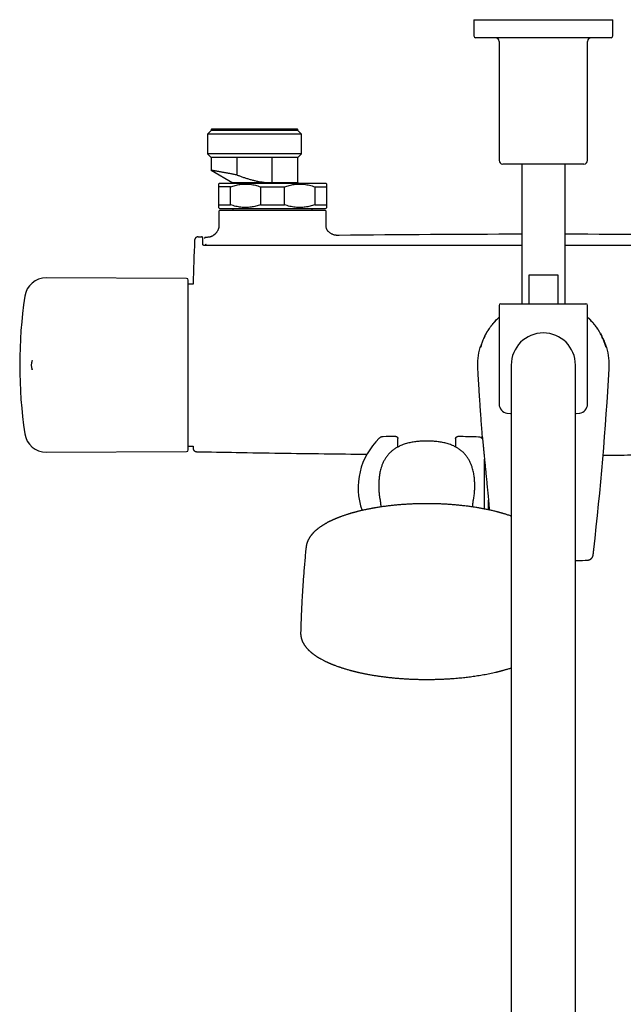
# Model space of a CAD drawing. Header units: millimetres. Extents: x 8 to 1577, y 12 to 2536.
# Tile 4 of 18: x 657 to 824, y 1037 to 1310. Entities that reach past the tile are written whole.
import ezdxf

# ---------------------------------------------------------------- set-up
doc = ezdxf.new("R2010")
doc.units = ezdxf.units.MM

msp = doc.modelspace()

# ---------------------------------------------------------------- linework, layer by layer
at = {"color": 7, "linetype": 'Continuous', "lineweight": 30}
for p, q in [((782.85, 1309.85), (782.85, 1305.35)), ((782.85, 1309.85), (802.1, 1309.85)), ((802.1, 1309.85), (821.35, 1309.85)), ((821.35, 1305.35), (821.35, 1309.85)), ((820.85, 1304.85), (783.35, 1304.85)), ((789.85, 1303.85), (789.85, 1270.85)), ((814.35, 1270.85), (814.35, 1303.85)), ((710.1, 1279.15), (709.1, 1278.15)), ((709.1, 1278.15), (709.1, 1272.65)), ((735.1, 1278.15), (709.1, 1278.15)), ((710.3, 1279.65), (710.1, 1279.45)), ((710.1, 1279.45), (710.1, 1279.15)), ((734.1, 1279.45), (710.1, 1279.45)), ((734.1, 1279.15), (710.1, 1279.15)), ((710.3, 1279.65), (733.9, 1279.65)), ((734.1, 1279.45), (733.9, 1279.65)), ((734.1, 1279.15), (734.1, 1279.45)), ((735.1, 1278.15), (734.1, 1279.15)), ((735.1, 1272.65), (735.1, 1278.15)), ((709.1, 1272.65), (710.1, 1271.65)), ((735.1, 1272.65), (709.1, 1272.65)), ((710.1, 1271.65), (710.1, 1268.11)), ((717.3, 1271.65), (710.1, 1271.65)), ((726.89, 1271.65), (717.3, 1271.65)), ((717.3, 1266.8), (717.3, 1271.65)), ((734.1, 1271.65), (726.89, 1271.65)), ((726.89, 1271.65), (726.89, 1264.65)), ((734.1, 1271.65), (735.1, 1272.65)), ((734.1, 1264.65), (734.1, 1271.65)), ((802.1, 1269.85), (790.85, 1269.85)), ((796.1, 1269.85), (796.1, 1231.15)), ((813.35, 1269.85), (802.1, 1269.85)), ((808.1, 1231.15), (808.1, 1269.85)), ((710.1, 1268.11), (716.1, 1264.65)), ((712.35, 1264.55), (712.1, 1264.3)), ((715.44, 1263.55), (712.1, 1263.55)), ((712.1, 1263.55), (712.1, 1258.55)), ((712.35, 1264.55), (741.85, 1264.55)), ((715.44, 1258.55), (715.44, 1263.55)), ((716.1, 1264.65), (716.1, 1264.55)), ((726.9, 1264.65), (716.1, 1264.65)), ((723.76, 1263.55), (730.44, 1263.55)), ((723.76, 1263.55), (723.76, 1258.55)), ((726.9, 1264.65), (726.89, 1264.65)), ((734.1, 1264.65), (726.9, 1264.65)), ((727.32, 1264.55), (726.9, 1264.65)), ((730.44, 1258.55), (730.44, 1263.55)), ((734.27, 1264.55), (734.1, 1264.65)), ((738.76, 1263.55), (742.1, 1263.55)), ((738.76, 1263.55), (738.76, 1258.55)), ((742.1, 1264.3), (741.85, 1264.55)), ((742.1, 1258.55), (742.1, 1263.55)), ((712.1, 1258.55), (715.44, 1258.55)), ((723.76, 1258.55), (730.44, 1258.55)), ((738.76, 1258.55), (742.1, 1258.55)), ((712.1, 1257.8), (712.35, 1257.55)), ((712.21, 1256.75), (712.21, 1253.15)), ((712.35, 1257.55), (741.85, 1257.55)), ((741.7, 1256.95), (712.41, 1256.95)), ((716.1, 1257.55), (716.1, 1256.95)), ((738.1, 1256.95), (738.1, 1257.55)), ((741.85, 1257.55), (742.1, 1257.8)), ((741.9, 1253.15), (741.9, 1256.75)), ((712.21, 1253.15), (712.21, 1253.15)), ((741.9, 1253.15), (741.9, 1253.15)), ((706.47, 1249.68), (706.48, 1249.67)), ((707.38, 1249.69), (707.37, 1249.69)), ((707.4, 1249.69), (707.38, 1249.69)), ((707.43, 1249.68), (707.38, 1249.69)), ((745.52, 1250.07), (745.56, 1250.07)), ((705.49, 1248.72), (705.49, 1248.72)), ((708.4, 1247.24), (708.4, 1247.36)), ((708.57, 1249.52), (708.51, 1249.5)), ((708.55, 1249.51), (708.53, 1249.51)), ((708.58, 1249.52), (708.58, 1249.52)), ((798.13, 1239.15), (806.07, 1239.15)), ((798.13, 1231.15), (798.13, 1239.15)), ((806.07, 1239.15), (806.07, 1231.15)), ((703.24, 1238.15), (664.4, 1238.32)), ((703.74, 1190.65), (703.74, 1237.65)), ((705.05, 1236.59), (703.74, 1236.59)), ((789.85, 1230.65), (789.85, 1203.33)), ((790.35, 1231.15), (813.85, 1231.15)), ((796.04, 1231.15), (796.1, 1231.17)), ((796.09, 1231.15), (796.1, 1231.15)), ((808.1, 1231.17), (808.14, 1231.15)), ((808.11, 1231.15), (808.1, 1231.15)), ((814.35, 1203.33), (814.35, 1230.65)), ((784.5, 1218.98), (784.5, 1218.98)), ((819.46, 1219.28), (819.45, 1219.32)), ((819.7, 1218.98), (819.7, 1218.98)), ((660.44, 1215.41), (660.45, 1215.42)), ((783.89, 1213.13), (783.9, 1213.13)), ((793.2, 1214.15), (793.2, 1184.15)), ((811, 1184.15), (811, 1214.15)), ((761.8, 1191.44), (761.8, 1193.76)), ((777.8, 1193.74), (777.8, 1191.44)), ((664.4, 1189.98), (703.24, 1190.15)), ((703.74, 1191.71), (705.05, 1191.71)), ((705.05, 1191.71), (705.07, 1191.15)), ((785.8, 1174.26), (785.8, 1188.09)), ((793.2, 1184.15), (793.2, 894.15)), ((811, 894.15), (811, 1184.15)), ((786.77, 1178.02), (786.8, 1177.64)), ((786.8, 1177.64), (786.81, 1177.57)), ((786.81, 1177.57), (786.87, 1176.99)), ((786.87, 1176.9), (786.87, 1176.78)), ((786.87, 1174.04), (786.87, 1176.74)), ((755.47, 1174.57), (755.41, 1174.56))]:
    msp.add_line(p, q, dxfattribs=at)
at = {"color": 7, "linetype": 'Continuous', "lineweight": 30, "flags": 128}
for points in [[(706.47, 1249.68), (706.58, 1249.68), (706.69, 1249.68), (706.81, 1249.68), (706.92, 1249.68), (707.03, 1249.69), (707.15, 1249.69), (707.26, 1249.69), (707.38, 1249.69)], [(792.03, 1200.85), (793.04, 1200.73), (793.2, 1200.71)], [(811, 1200.71), (811.16, 1200.73), (812.16, 1200.85)]]:
    msp.add_lwpolyline(points, dxfattribs=at)
at = {"color": 7, "linetype": 'Continuous', "lineweight": 30}
for centre, radius, start, end in [((783.35, 1305.35), 0.5, 180, 270), ((788.85, 1303.85), 1, 0, 90), ((815.35, 1303.85), 1, 90, 180), ((820.85, 1305.35), 0.5, 270, 0), ((790.85, 1270.85), 1, 180, 270), ((813.35, 1270.85), 1, 270, 0), ((712.41, 1256.75), 0.2, 90, 180), ((741.7, 1256.75), 0.2, 0, 90), ((802.1, -3749.82), 5000.21, 90.06875, 90.64793), ((802.1, -3749.82), 5000.21, 89.35207, 89.93125), ((1504.74, 1214.15), 800, 177.52336, 178.3925), ((664.38, 1232.32), 6, 89.75, 171.5732), ((703.24, 1237.65), 0.5, 0, 89.75), ((787.04, 1214.15), 130, 171.5732, 188.4268), ((790.35, 1230.65), 0.5, 90, 180), ((813.85, 1230.65), 0.5, 0, 90), ((802.1, 1214.15), 8.9, 0, 180), ((802.1, 1214.15), 18.25, 164.6448, 183.2074), ((784.98, 1218.85), 0.5, 112.3977, 164.6113), ((819.22, 1218.85), 0.5, 15.3819, 67.7197), ((802.1, 1214.15), 18.25, 356.7926, 15.3552), ((664.24, 1214.15), 4, 161.4837, 198.5394), ((-62.85, 1262.62), 884.56, 353.53807, 356.79257), ((792.35, 1203.33), 2.5, 180, 262.7727), ((811.85, 1203.33), 2.5, 277.2273, 0), ((664.38, 1195.98), 6, 188.4268, 270.25), ((769.8, 1180.15), 19, 133.8657, 199.3625), ((769.07, 694.42), 500, 90.903, 91.3024), ((769.07, 694.42), 500, 88.2697, 88.9295), ((784.12, 1192.6), 1.6, 45.3163, 88.2697), ((703.24, 1190.65), 0.5, 270.25, 0)]:
    msp.add_arc(centre, radius, start, end, dxfattribs=at)
for points, knots in [([(717.3, 1266.8), (717.14, 1266.84), (716.82, 1266.9), (716.36, 1266.99), (715.92, 1267.07), (715.49, 1267.15), (715.06, 1267.23), (714.65, 1267.31), (714.25, 1267.38), (713.86, 1267.45), (713.49, 1267.52), (713.14, 1267.58), (712.81, 1267.64), (712.5, 1267.7), (712.21, 1267.75), (711.92, 1267.8), (711.66, 1267.85), (711.41, 1267.89), (711.19, 1267.93), (710.99, 1267.96), (710.81, 1267.99), (710.65, 1268.02), (710.51, 1268.04), (710.39, 1268.06), (710.29, 1268.08), (710.21, 1268.1), (710.15, 1268.11), (710.11, 1268.11), (710.1, 1268.11), (710.1, 1268.11), (710.1, 1268.11)], [0, 0, 0, 0, 0.039535, 0.07618, 0.112824, 0.14973, 0.186636, 0.224375, 0.262113, 0.300142, 0.338171, 0.374158, 0.410145, 0.446389, 0.482632, 0.519689, 0.556745, 0.594085, 0.631424, 0.666867, 0.702309, 0.738001, 0.773694, 0.810178, 0.846662, 0.883421, 0.920179, 0.955287, 0.990395, 1, 1, 1, 1]), ([(717.3, 1266.8), (717.6, 1266.69), (718.18, 1266.47), (719.06, 1266.16), (719.95, 1265.87), (720.86, 1265.6), (721.76, 1265.35), (722.6, 1265.15), (723.37, 1265), (724.07, 1264.88), (724.77, 1264.79), (725.47, 1264.71), (726.18, 1264.67), (726.66, 1264.66), (726.89, 1264.65)], [0, 0, 0, 0, 0.094787, 0.189581, 0.284361, 0.379654, 0.474962, 0.570241, 0.641513, 0.712799, 0.784065, 0.856037, 0.928031, 1, 1, 1, 1]), ([(712.1, 1264.3), (712.1, 1264.3), (712.1, 1264.3), (712.1, 1264.29), (712.1, 1264.25), (712.1, 1264.19), (712.1, 1264.11), (712.1, 1264.01), (712.1, 1263.88), (712.1, 1263.73), (712.1, 1263.61), (712.1, 1263.55)], [0, 0, 0, 0, 0.029744, 0.146002, 0.262424, 0.380644, 0.499026, 0.617869, 0.736856, 0.868348, 1, 1, 1, 1]), ([(715.44, 1263.55), (715.65, 1263.62), (716.08, 1263.77), (716.73, 1263.94), (717.39, 1264.09), (718.06, 1264.2), (718.74, 1264.27), (719.43, 1264.31), (720.14, 1264.29), (720.87, 1264.24), (721.59, 1264.13), (722.32, 1263.98), (723.04, 1263.79), (723.52, 1263.63), (723.76, 1263.55)], [0, 0, 0, 0, 0.079, 0.158031, 0.23702, 0.317559, 0.398147, 0.47868, 0.564443, 0.650273, 0.736043, 0.824003, 0.912023, 1, 1, 1, 1]), ([(730.44, 1263.55), (730.65, 1263.62), (731.08, 1263.77), (731.73, 1263.94), (732.39, 1264.09), (733.06, 1264.2), (733.74, 1264.27), (734.43, 1264.31), (735.14, 1264.29), (735.87, 1264.24), (736.59, 1264.13), (737.32, 1263.98), (738.04, 1263.79), (738.52, 1263.63), (738.76, 1263.55)], [0, 0, 0, 0, 0.079, 0.158031, 0.23702, 0.317559, 0.398147, 0.47868, 0.564443, 0.650273, 0.736043, 0.824003, 0.912023, 1, 1, 1, 1]), ([(742.1, 1263.55), (742.1, 1263.61), (742.1, 1263.73), (742.1, 1263.88), (742.1, 1264), (742.1, 1264.1), (742.1, 1264.18), (742.1, 1264.25), (742.1, 1264.28), (742.1, 1264.3), (742.1, 1264.3), (742.1, 1264.3)], [0, 0, 0, 0, 0.131496, 0.263144, 0.378865, 0.494715, 0.610978, 0.728165, 0.845514, 0.963808, 1, 1, 1, 1]), ([(712.1, 1258.55), (712.1, 1258.49), (712.1, 1258.37), (712.1, 1258.22), (712.1, 1258.1), (712.1, 1258), (712.1, 1257.92), (712.1, 1257.85), (712.1, 1257.82), (712.1, 1257.8), (712.1, 1257.8), (712.1, 1257.8)], [0, 0, 0, 0, 0.131496, 0.263144, 0.378865, 0.494715, 0.610978, 0.728165, 0.845514, 0.963808, 1, 1, 1, 1]), ([(723.76, 1258.55), (723.54, 1258.48), (723.12, 1258.33), (722.47, 1258.16), (721.81, 1258.01), (721.14, 1257.9), (720.46, 1257.83), (719.76, 1257.79), (719.05, 1257.81), (718.33, 1257.86), (717.6, 1257.97), (716.88, 1258.12), (716.15, 1258.31), (715.68, 1258.47), (715.44, 1258.55)], [0, 0, 0, 0, 0.079, 0.158031, 0.23702, 0.317559, 0.398147, 0.47868, 0.564443, 0.650273, 0.736043, 0.824003, 0.912023, 1, 1, 1, 1]), ([(738.76, 1258.55), (738.54, 1258.48), (738.12, 1258.33), (737.47, 1258.16), (736.81, 1258.01), (736.14, 1257.9), (735.46, 1257.83), (734.76, 1257.79), (734.05, 1257.81), (733.33, 1257.86), (732.6, 1257.97), (731.88, 1258.12), (731.15, 1258.31), (730.68, 1258.47), (730.44, 1258.55)], [0, 0, 0, 0, 0.079, 0.158031, 0.23702, 0.317559, 0.398147, 0.47868, 0.564443, 0.650273, 0.736043, 0.824003, 0.912023, 1, 1, 1, 1]), ([(742.1, 1257.8), (742.1, 1257.8), (742.1, 1257.8), (742.1, 1257.81), (742.1, 1257.85), (742.1, 1257.91), (742.1, 1257.99), (742.1, 1258.09), (742.1, 1258.22), (742.1, 1258.37), (742.1, 1258.49), (742.1, 1258.55)], [0, 0, 0, 0, 0.029744, 0.146002, 0.262424, 0.380644, 0.499026, 0.617869, 0.736856, 0.868348, 1, 1, 1, 1]), ([(712.21, 1253.15), (712.21, 1253.04), (712.21, 1252.82), (712.2, 1252.5), (712.16, 1252.2), (712.11, 1251.92), (712.02, 1251.67), (711.91, 1251.42), (711.78, 1251.18), (711.62, 1250.96), (711.47, 1250.77), (711.32, 1250.6), (711.18, 1250.47), (711.07, 1250.37), (710.99, 1250.3), (710.9, 1250.23), (710.82, 1250.17), (710.75, 1250.11), (710.66, 1250.05), (710.56, 1249.98), (710.43, 1249.9), (710.28, 1249.82), (710.1, 1249.74), (709.9, 1249.67), (709.67, 1249.61), (709.42, 1249.56), (709.14, 1249.54), (708.86, 1249.52), (708.67, 1249.52), (708.58, 1249.52)], [0, 0, 0, 0, 0.058117, 0.112596, 0.163783, 0.212134, 0.258104, 0.302006, 0.35202, 0.398421, 0.439582, 0.477757, 0.513532, 0.53448, 0.554258, 0.572818, 0.590136, 0.606203, 0.622302, 0.643208, 0.66889, 0.698798, 0.732496, 0.769674, 0.810203, 0.854137, 0.901677, 0.953093, 1, 1, 1, 1]), ([(745.52, 1250.07), (745.44, 1250.07), (745.25, 1250.07), (744.96, 1250.07), (744.67, 1250.1), (744.38, 1250.14), (744.09, 1250.22), (743.8, 1250.32), (743.52, 1250.46), (743.24, 1250.62), (742.98, 1250.8), (742.74, 1250.99), (742.54, 1251.18), (742.39, 1251.34), (742.3, 1251.46), (742.24, 1251.54), (742.18, 1251.65), (742.11, 1251.78), (742.04, 1251.94), (741.99, 1252.12), (741.94, 1252.34), (741.91, 1252.58), (741.9, 1252.86), (741.9, 1253.05), (741.9, 1253.15)], [0, 0, 0, 0, 0.057348, 0.118522, 0.17644, 0.232129, 0.286678, 0.341255, 0.397786, 0.455788, 0.51316, 0.568096, 0.619066, 0.665069, 0.681981, 0.699132, 0.720922, 0.747455, 0.778385, 0.813559, 0.853055, 0.897123, 0.946051, 1, 1, 1, 1]), ([(706.47, 1249.68), (706.42, 1249.67), (706.33, 1249.67), (706.21, 1249.64), (706.1, 1249.6), (705.99, 1249.55), (705.9, 1249.49), (705.82, 1249.42), (705.75, 1249.36), (705.69, 1249.29), (705.64, 1249.21), (705.59, 1249.13), (705.55, 1249.04), (705.52, 1248.95), (705.5, 1248.84), (705.49, 1248.76), (705.49, 1248.72)], [0, 0, 0, 0, 0.0912353, 0.177102, 0.2560296, 0.3267885, 0.4069304, 0.4715253, 0.5334109, 0.5951048, 0.6563436, 0.7194575, 0.7768343, 0.8434588, 0.9183009, 1, 1, 1, 1]), ([(707.8, 1247.53), (707.8, 1247.63), (707.79, 1247.85), (707.79, 1248.13), (707.78, 1248.38), (707.78, 1248.6), (707.77, 1248.79), (707.77, 1248.95), (707.77, 1249.09), (707.76, 1249.21), (707.76, 1249.31), (707.75, 1249.38), (707.75, 1249.43), (707.74, 1249.46), (707.74, 1249.48), (707.73, 1249.49), (707.72, 1249.5), (707.72, 1249.51), (707.71, 1249.52), (707.7, 1249.54), (707.67, 1249.57), (707.65, 1249.59), (707.63, 1249.61), (707.62, 1249.61), (707.61, 1249.62), (707.61, 1249.62), (707.6, 1249.63), (707.6, 1249.63), (707.59, 1249.63), (707.59, 1249.64), (707.58, 1249.64), (707.57, 1249.65), (707.56, 1249.65), (707.55, 1249.66), (707.54, 1249.66), (707.52, 1249.67), (707.51, 1249.67), (707.49, 1249.68), (707.48, 1249.68), (707.46, 1249.69), (707.45, 1249.69), (707.44, 1249.69), (707.44, 1249.69)], [0, 0, 0, 0, 0.034342, 0.06752, 0.099526, 0.130347, 0.159971, 0.188391, 0.215598, 0.245801, 0.274348, 0.301242, 0.326487, 0.350109, 0.372113, 0.394819, 0.41545, 0.433987, 0.450423, 0.464773, 0.477101, 0.531824, 0.543392, 0.554946, 0.566487, 0.578014, 0.589655, 0.603248, 0.618402, 0.635827, 0.655522, 0.677489, 0.701726, 0.729914, 0.760657, 0.793955, 0.829808, 0.868217, 0.909181, 0.950145, 0.993381, 1, 1, 1, 1]), ([(708.3, 1247.24), (708.26, 1247.24), (708.2, 1247.24), (708.11, 1247.26), (708.04, 1247.28), (707.98, 1247.31), (707.93, 1247.34), (707.89, 1247.36), (707.87, 1247.38), (707.85, 1247.4), (707.84, 1247.41), (707.83, 1247.43), (707.81, 1247.46), (707.8, 1247.49), (707.8, 1247.51), (707.8, 1247.53)], [0, 0, 0, 0, 0.1182626, 0.2228572, 0.3149408, 0.3951524, 0.4843528, 0.5540548, 0.6048819, 0.6373354, 0.6688206, 0.7207119, 0.7928386, 0.8854576, 1, 1, 1, 1]), ([(708.51, 1249.51), (708.51, 1249.51), (708.5, 1249.51), (708.49, 1249.51), (708.48, 1249.51), (708.47, 1249.5), (708.47, 1249.5), (708.46, 1249.5), (708.44, 1249.5), (708.43, 1249.49), (708.42, 1249.49), (708.41, 1249.49), (708.4, 1249.48), (708.39, 1249.48), (708.38, 1249.47), (708.37, 1249.47), (708.35, 1249.46), (708.34, 1249.45), (708.32, 1249.44), (708.31, 1249.42), (708.29, 1249.41), (708.27, 1249.39), (708.26, 1249.37), (708.24, 1249.35), (708.23, 1249.33), (708.22, 1249.3), (708.21, 1249.28), (708.21, 1249.25), (708.2, 1249.22), (708.2, 1249.19), (708.2, 1249.18)], [0, 0, 0, 0, 0.074297, 0.145269, 0.212917, 0.277243, 0.338248, 0.395932, 0.44728, 0.495678, 0.541125, 0.583622, 0.623169, 0.661889, 0.697291, 0.729389, 0.758578, 0.785047, 0.808802, 0.825543, 0.840606, 0.854019, 0.865797, 0.876311, 0.888173, 0.906011, 0.92699, 0.951153, 0.978404, 1, 1, 1, 1]), ([(796.1, 1247.27), (792.52, 1247.27), (783.24, 1247.27), (768.27, 1247.27), (753.1, 1247.27), (739.88, 1247.26), (729.05, 1247.26), (721.7, 1247.25), (717.85, 1247.25), (717.06, 1247.25), (716.46, 1247.25), (716.04, 1247.25), (715.79, 1247.25), (715.55, 1247.25), (715.32, 1247.25), (715.08, 1247.25), (714.82, 1247.25), (714.52, 1247.25), (714.16, 1247.25), (713.74, 1247.25), (713.28, 1247.25), (712.78, 1247.24), (712.23, 1247.24), (711.66, 1247.24), (711.05, 1247.24), (710.42, 1247.24), (709.74, 1247.24), (709.03, 1247.24), (708.55, 1247.24), (708.3, 1247.24)], [0, 0, 0, 0, 0.122242, 0.316991, 0.51174, 0.640274, 0.768808, 0.881917, 0.891207, 0.900306, 0.908997, 0.911832, 0.91462, 0.917362, 0.920058, 0.922713, 0.925592, 0.928834, 0.933075, 0.93781, 0.94304, 0.948764, 0.954982, 0.961695, 0.968477, 0.975698, 0.983359, 0.99146, 1, 1, 1, 1]), ([(708.7, 1247.51), (708.67, 1247.51), (708.63, 1247.51), (708.56, 1247.5), (708.51, 1247.48), (708.46, 1247.45), (708.41, 1247.41), (708.4, 1247.37), (708.4, 1247.36)], [0, 0, 0, 0, 0.151159, 0.291722, 0.424898, 0.550419, 0.780646, 1, 1, 1, 1]), ([(708.55, 1247.24), (708.53, 1247.25), (708.5, 1247.26), (708.45, 1247.28), (708.41, 1247.31), (708.4, 1247.34), (708.4, 1247.36)], [0, 0, 0, 0, 0.164334, 0.413576, 0.691242, 1, 1, 1, 1]), ([(708.7, 1247.24), (708.7, 1247.25), (708.7, 1247.26), (708.7, 1247.29), (708.7, 1247.33), (708.7, 1247.37), (708.7, 1247.41), (708.7, 1247.45), (708.7, 1247.49), (708.7, 1247.51), (708.7, 1247.51)], [0, 0, 0, 0, 0.051637, 0.187117, 0.322598, 0.458078, 0.593559, 0.729039, 0.86452, 1, 1, 1, 1]), ([(895.9, 1247.24), (895.67, 1247.24), (895.23, 1247.24), (894.59, 1247.24), (893.98, 1247.24), (893.41, 1247.24), (892.89, 1247.24), (892.4, 1247.24), (891.96, 1247.24), (891.55, 1247.24), (891.18, 1247.24), (890.85, 1247.24), (890.53, 1247.24), (890.23, 1247.25), (889.93, 1247.25), (889.63, 1247.25), (889.32, 1247.25), (888.68, 1247.25), (887.7, 1247.25), (886.38, 1247.25), (883.14, 1247.25), (876.13, 1247.26), (865.79, 1247.26), (854.06, 1247.26), (842.06, 1247.27), (829.34, 1247.27), (817.78, 1247.27), (810.7, 1247.27), (808.1, 1247.27)], [0, 0, 0, 0, 0.007787, 0.015131, 0.022032, 0.02849, 0.034505, 0.039982, 0.045031, 0.049652, 0.053847, 0.057686, 0.061142, 0.064564, 0.068009, 0.071478, 0.074969, 0.078483, 0.093372, 0.10842, 0.123468, 0.204085, 0.348042, 0.476576, 0.60511, 0.758127, 0.911144, 1, 1, 1, 1]), ([(785.22, 1220.65), (785.28, 1220.8), (785.4, 1221.1), (785.65, 1221.68), (785.99, 1222.39), (786.44, 1223.2), (786.91, 1223.96), (787.38, 1224.66), (787.88, 1225.31), (788.39, 1225.92), (788.88, 1226.47), (789.36, 1226.96), (789.67, 1227.26), (789.84, 1227.41), (789.85, 1227.42)], [0, 0, 0, 0, 0.058667, 0.117334, 0.231492, 0.34565, 0.45097, 0.556289, 0.652673, 0.749057, 0.842387, 0.918611, 0.994857, 1, 1, 1, 1]), ([(785.47, 1221.14), (785.57, 1221.37), (785.77, 1221.83), (786.11, 1222.5), (786.47, 1223.16), (786.86, 1223.81), (787.28, 1224.45), (787.73, 1225.07), (788.21, 1225.67), (788.69, 1226.22), (789.16, 1226.72), (789.53, 1227.09), (789.77, 1227.31), (789.85, 1227.38)], [0, 0, 0, 0, 0.097522, 0.195546, 0.29357, 0.392543, 0.491517, 0.591456, 0.691394, 0.791859, 0.874911, 0.95799, 1, 1, 1, 1]), ([(814.35, 1227.42), (814.47, 1227.31), (814.78, 1227.03), (815.26, 1226.54), (815.78, 1225.96), (816.28, 1225.36), (816.75, 1224.75), (817.19, 1224.11), (817.6, 1223.46), (817.99, 1222.78), (818.35, 1222.09), (818.69, 1221.38), (818.88, 1220.89), (818.98, 1220.65)], [0, 0, 0, 0, 0.056796, 0.151656, 0.247044, 0.339754, 0.432951, 0.526148, 0.620262, 0.714377, 0.809417, 0.904458, 1, 1, 1, 1]), ([(818.73, 1221.14), (818.63, 1221.37), (818.43, 1221.83), (818.09, 1222.5), (817.73, 1223.16), (817.34, 1223.81), (816.91, 1224.45), (816.46, 1225.07), (815.98, 1225.67), (815.51, 1226.22), (815.04, 1226.72), (814.66, 1227.09), (814.43, 1227.31), (814.35, 1227.38)], [0, 0, 0, 0, 0.097522, 0.195546, 0.29357, 0.392543, 0.491517, 0.591456, 0.691394, 0.791859, 0.874911, 0.95799, 1, 1, 1, 1]), ([(785.22, 1220.65), (785.19, 1220.57), (785.13, 1220.41), (785.04, 1220.18), (784.96, 1219.96), (784.89, 1219.76), (784.83, 1219.57), (784.78, 1219.42), (784.76, 1219.35), (784.75, 1219.32)], [0, 0, 0, 0, 0.151039, 0.302504, 0.453491, 0.60361, 0.754221, 0.904277, 1, 1, 1, 1]), ([(784.85, 1219.49), (784.86, 1219.52), (784.89, 1219.6), (784.94, 1219.76), (785.01, 1219.94), (785.08, 1220.15), (785.16, 1220.37), (785.25, 1220.61), (785.36, 1220.86), (785.43, 1221.05), (785.47, 1221.14)], [0, 0, 0, 0, 0.077994, 0.199167, 0.320008, 0.446754, 0.573869, 0.700654, 0.85032, 1, 1, 1, 1]), ([(819.35, 1219.48), (819.33, 1219.52), (819.31, 1219.6), (819.25, 1219.76), (819.19, 1219.94), (819.12, 1220.15), (819.04, 1220.37), (818.94, 1220.61), (818.84, 1220.86), (818.77, 1221.05), (818.73, 1221.14)], [0, 0, 0, 0, 0.079223, 0.200235, 0.320915, 0.447491, 0.574437, 0.701054, 0.85052, 1, 1, 1, 1]), ([(818.98, 1220.65), (819.01, 1220.57), (819.07, 1220.41), (819.16, 1220.18), (819.24, 1219.96), (819.31, 1219.76), (819.37, 1219.57), (819.42, 1219.42), (819.44, 1219.34), (819.45, 1219.31)], [0, 0, 0, 0, 0.1505923, 0.3016102, 0.4521499, 0.6018258, 0.7519911, 0.9016038, 1, 1, 1, 1]), ([(784.86, 1219.49), (784.85, 1219.48), (784.84, 1219.43), (784.81, 1219.36), (784.79, 1219.28), (784.76, 1219.21), (784.75, 1219.16), (784.73, 1219.12), (784.72, 1219.09), (784.71, 1219.07), (784.71, 1219.06), (784.71, 1219.06), (784.71, 1219.06)], [0, 0, 0, 0, 0.0586, 0.192816, 0.326117, 0.457603, 0.586138, 0.697436, 0.796292, 0.891955, 0.972527, 1, 1, 1, 1]), ([(784.75, 1219.33), (784.75, 1219.31), (784.74, 1219.3), (784.74, 1219.28), (784.73, 1219.28)], [0, 0, 0, 0, 0.666015, 1, 1, 1, 1]), ([(819.49, 1219.06), (819.49, 1219.06), (819.49, 1219.06), (819.48, 1219.07), (819.48, 1219.09), (819.47, 1219.11), (819.45, 1219.16), (819.44, 1219.21), (819.42, 1219.27), (819.39, 1219.35), (819.37, 1219.42), (819.35, 1219.47), (819.34, 1219.49)], [0, 0, 0, 0, 0.036664, 0.111428, 0.201559, 0.302725, 0.412244, 0.530953, 0.65591, 0.785137, 0.917198, 1, 1, 1, 1]), ([(660.45, 1212.86), (660.45, 1212.86), (660.45, 1212.87), (660.45, 1212.88), (660.45, 1212.88)], [0, 0, 0, 0, 0.653719, 1, 1, 1, 1]), ([(783.88, 1213.13), (783.91, 1212.6), (783.97, 1211.46), (784.07, 1209.7), (784.19, 1207.89), (784.3, 1206.13), (784.41, 1204.41), (784.52, 1202.76), (784.63, 1201.15), (784.74, 1199.59), (784.85, 1198.07), (784.96, 1196.58), (785.07, 1195.15), (785.14, 1194.23), (785.17, 1193.79)], [0, 0, 0, 0, 0.081732, 0.177758, 0.271452, 0.362814, 0.451844, 0.537015, 0.619937, 0.700611, 0.779036, 0.856743, 0.93211, 1, 1, 1, 1]), ([(769.8, 1193.08), (769.38, 1193.08), (768.55, 1193.07), (767.3, 1192.98), (766.04, 1192.82), (764.79, 1192.57), (763.54, 1192.22), (762.46, 1191.79), (761.54, 1191.32), (760.78, 1190.84), (760.06, 1190.28), (759.39, 1189.65), (758.8, 1188.95), (758.28, 1188.19), (757.84, 1187.4), (757.47, 1186.58), (757.12, 1185.59), (756.83, 1184.46), (756.62, 1183.18), (756.52, 1181.91), (756.49, 1180.64), (756.52, 1179.37), (756.64, 1178.1), (756.76, 1177.2), (756.89, 1176.74), (756.9, 1176.69)], [0, 0, 0, 0, 0.049694, 0.0995781, 0.1499806, 0.2013126, 0.2537584, 0.3070279, 0.3430064, 0.3794506, 0.4165404, 0.4539078, 0.4909346, 0.5277101, 0.5642563, 0.6005354, 0.6364633, 0.6891917, 0.7405992, 0.7912597, 0.8415608, 0.8919253, 0.9427584, 0.9942867, 1, 1, 1, 1]), ([(757.71, 1194.3), (757.66, 1194.29), (757.56, 1194.29), (757.43, 1194.27), (757.33, 1194.24), (757.25, 1194.22), (757.17, 1194.19), (757.07, 1194.15), (756.94, 1194.08), (756.79, 1193.99), (756.69, 1193.9), (756.63, 1193.85)], [0, 0, 0, 0, 0.127121, 0.236127, 0.326094, 0.396486, 0.452037, 0.543474, 0.666056, 0.81889, 1, 1, 1, 1]), ([(761.19, 1194.36), (761.2, 1194.36), (761.25, 1194.36), (761.33, 1194.35), (761.43, 1194.32), (761.52, 1194.27), (761.6, 1194.21), (761.67, 1194.14), (761.73, 1194.06), (761.77, 1193.96), (761.79, 1193.86), (761.8, 1193.8), (761.8, 1193.76)], [0, 0, 0, 0, 0.028109, 0.14952, 0.254326, 0.36217, 0.466961, 0.57479, 0.679573, 0.787394, 0.892178, 1, 1, 1, 1]), ([(782.7, 1176.69), (782.71, 1176.74), (782.83, 1177.2), (782.96, 1178.1), (783.08, 1179.37), (783.11, 1180.64), (783.08, 1181.9), (782.97, 1183.18), (782.77, 1184.46), (782.48, 1185.59), (782.13, 1186.57), (781.76, 1187.4), (781.32, 1188.19), (780.8, 1188.94), (780.21, 1189.65), (779.55, 1190.28), (778.82, 1190.84), (778.06, 1191.32), (777.14, 1191.79), (776.06, 1192.22), (774.81, 1192.57), (773.56, 1192.82), (772.3, 1192.98), (771.05, 1193.07), (770.22, 1193.08), (769.8, 1193.08)], [0, 0, 0, 0, 0.005717, 0.057244, 0.108006, 0.158291, 0.208558, 0.259271, 0.310717, 0.36338, 0.399277, 0.435559, 0.472124, 0.508914, 0.545929, 0.583236, 0.620336, 0.656799, 0.6928, 0.746103, 0.798573, 0.849929, 0.900358, 0.950272, 1, 1, 1, 1]), ([(777.8, 1193.74), (777.8, 1193.77), (777.8, 1193.84), (777.83, 1193.94), (777.87, 1194.03), (777.93, 1194.11), (778, 1194.19), (778.08, 1194.25), (778.17, 1194.29), (778.27, 1194.33), (778.35, 1194.34), (778.4, 1194.34), (778.41, 1194.34)], [0, 0, 0, 0, 0.104591, 0.212216, 0.316807, 0.424431, 0.52903, 0.636661, 0.741274, 0.84892, 0.971943, 1, 1, 1, 1]), ([(785.18, 1193.79), (785.17, 1193.83), (785.16, 1193.95), (785.15, 1194.12), (785.14, 1194.31), (785.13, 1194.4), (785.13, 1194.45)], [0, 0, 0, 0, 0.105583, 0.403152, 0.701019, 1, 1, 1, 1]), ([(785.14, 1194.53), (785.14, 1194.53), (785.14, 1194.53), (785.15, 1194.52), (785.15, 1194.5), (785.15, 1194.47), (785.16, 1194.43), (785.17, 1194.37), (785.17, 1194.31), (785.18, 1194.23), (785.19, 1194.13), (785.21, 1194.03), (785.21, 1193.95), (785.22, 1193.91), (785.22, 1193.91)], [0, 0, 0, 0, 0.029259, 0.091867, 0.166916, 0.254359, 0.350854, 0.453341, 0.559485, 0.667787, 0.777322, 0.8875, 0.997921, 1, 1, 1, 1]), ([(785.22, 1193.92), (785.23, 1193.86), (785.24, 1193.71), (785.27, 1193.44), (785.31, 1193.1), (785.34, 1192.72), (785.39, 1192.3), (785.43, 1191.84), (785.48, 1191.34), (785.53, 1190.81), (785.59, 1190.24), (785.65, 1189.65), (785.71, 1189.02), (785.77, 1188.36), (785.84, 1187.67), (785.91, 1186.96), (785.98, 1186.22), (786.05, 1185.47), (786.13, 1184.69), (786.2, 1183.9), (786.28, 1183.08), (786.36, 1182.26), (786.44, 1181.42), (786.52, 1180.58), (786.6, 1179.73), (786.68, 1178.88), (786.74, 1178.31), (786.77, 1178.02)], [0, 0, 0, 0, 0.0307838, 0.0710496, 0.1112584, 0.151519, 0.1919413, 0.2326167, 0.2731636, 0.3134932, 0.3537168, 0.3939429, 0.4342796, 0.4748379, 0.5155087, 0.5559264, 0.5961871, 0.6363995, 0.6766706, 0.7171089, 0.7577936, 0.7983285, 0.8386522, 0.878874, 0.9191009, 0.9594397, 1, 1, 1, 1]), ([(705.07, 1191.1), (705.07, 1191.07), (705.08, 1190.99), (705.1, 1190.88), (705.13, 1190.79), (705.17, 1190.69), (705.22, 1190.61), (705.27, 1190.54), (705.32, 1190.47), (705.38, 1190.41), (705.47, 1190.33), (705.57, 1190.27), (705.68, 1190.21), (705.79, 1190.17), (705.92, 1190.14), (706.01, 1190.14), (706.05, 1190.13)], [0, 0, 0, 0, 0.076828, 0.149223, 0.216126, 0.276676, 0.346412, 0.402685, 0.450114, 0.509837, 0.58394, 0.671747, 0.745847, 0.826053, 0.911229, 1, 1, 1, 1]), ([(706.05, 1190.13), (709.72, 1190.07), (717.43, 1189.93), (729.2, 1189.74), (741.26, 1189.57), (749.26, 1189.48), (753.22, 1189.43)], [0, 0, 0, 0, 0.2331056, 0.4906727, 0.7482381, 1, 1, 1, 1]), ([(818.65, 1189.19), (821.23, 1189.2), (827.87, 1189.23), (838.55, 1189.31), (850.7, 1189.43), (862.85, 1189.57), (875, 1189.74), (886.77, 1189.93), (894.48, 1190.07), (898.15, 1190.13)], [0, 0, 0, 0, 0.09752, 0.250353, 0.403187, 0.556023, 0.70886, 0.861698, 1, 1, 1, 1]), ([(756.83, 1177), (756.83, 1177), (756.83, 1177), (756.83, 1177), (756.83, 1177), (756.83, 1176.99), (756.84, 1176.99), (756.84, 1176.99), (756.84, 1176.98), (756.84, 1176.98), (756.84, 1176.97), (756.84, 1176.97), (756.84, 1176.96), (756.84, 1176.96), (756.84, 1176.95), (756.84, 1176.94), (756.84, 1176.93), (756.85, 1176.92), (756.85, 1176.91), (756.85, 1176.9), (756.85, 1176.88), (756.85, 1176.87), (756.86, 1176.85), (756.86, 1176.83), (756.86, 1176.81), (756.87, 1176.79), (756.87, 1176.77), (756.87, 1176.76), (756.87, 1176.74), (756.87, 1176.73), (756.88, 1176.71), (756.88, 1176.7), (756.88, 1176.67), (756.89, 1176.65), (756.89, 1176.62), (756.89, 1176.59), (756.9, 1176.56), (756.9, 1176.53), (756.91, 1176.5), (756.91, 1176.48), (756.91, 1176.45), (756.92, 1176.43), (756.92, 1176.4), (756.92, 1176.38), (756.92, 1176.36), (756.93, 1176.34), (756.93, 1176.31), (756.93, 1176.28), (756.94, 1176.23), (756.95, 1176.17), (756.95, 1176.13), (756.96, 1176.09), (756.96, 1176.07), (756.96, 1176.05), (756.97, 1176.03), (756.97, 1176), (756.97, 1175.98), (756.97, 1175.95), (756.98, 1175.93), (756.98, 1175.9), (756.98, 1175.87), (756.99, 1175.83), (756.99, 1175.8), (756.99, 1175.77), (757, 1175.74), (757, 1175.71), (757, 1175.69), (757.01, 1175.66), (757.01, 1175.64), (757.01, 1175.62), (757.01, 1175.59), (757.02, 1175.57), (757.02, 1175.54), (757.02, 1175.51), (757.03, 1175.48), (757.03, 1175.44), (757.03, 1175.4), (757.04, 1175.36), (757.04, 1175.32), (757.05, 1175.29), (757.05, 1175.25), (757.05, 1175.21), (757.06, 1175.18), (757.06, 1175.15), (757.06, 1175.12), (757.07, 1175.1), (757.07, 1175.07), (757.07, 1175.05), (757.07, 1175.03), (757.07, 1175.01), (757.08, 1174.98), (757.08, 1174.95), (757.08, 1174.92), (757.09, 1174.89), (757.09, 1174.86), (757.09, 1174.83), (757.09, 1174.82)], [0, 0, 0, 0, 0.002687, 0.020058, 0.036521, 0.050454, 0.063688, 0.076819, 0.090088, 0.103495, 0.116777, 0.127542, 0.137738, 0.147365, 0.156423, 0.165146, 0.182778, 0.201117, 0.214704, 0.228859, 0.243589, 0.258512, 0.272879, 0.290032, 0.306573, 0.322686, 0.338425, 0.347116, 0.356409, 0.366305, 0.376804, 0.387906, 0.399516, 0.415856, 0.432813, 0.450319, 0.467514, 0.480626, 0.493386, 0.505743, 0.517434, 0.52864, 0.539114, 0.548856, 0.557937, 0.566996, 0.576185, 0.585505, 0.607729, 0.630141, 0.652513, 0.659994, 0.667443, 0.674861, 0.682247, 0.689601, 0.697228, 0.705378, 0.714032, 0.723206, 0.732901, 0.743116, 0.753649, 0.763284, 0.772073, 0.780014, 0.787109, 0.792741, 0.798446, 0.804654, 0.811365, 0.818579, 0.826297, 0.834518, 0.843242, 0.852469, 0.8622, 0.872434, 0.88288, 0.892816, 0.902208, 0.911055, 0.919358, 0.92635, 0.932903, 0.939017, 0.944692, 0.949928, 0.954725, 0.959318, 0.964918, 0.971156, 0.978031, 0.985544, 0.993695, 1, 1, 1, 1]), ([(782.51, 1174.83), (782.51, 1174.84), (782.51, 1174.86), (782.51, 1174.89), (782.52, 1174.93), (782.52, 1174.97), (782.52, 1175.01), (782.53, 1175.05), (782.53, 1175.08), (782.53, 1175.11), (782.54, 1175.14), (782.54, 1175.17), (782.54, 1175.19), (782.54, 1175.22), (782.55, 1175.25), (782.55, 1175.29), (782.56, 1175.35), (782.56, 1175.4), (782.57, 1175.44), (782.57, 1175.48), (782.58, 1175.52), (782.58, 1175.56), (782.58, 1175.6), (782.59, 1175.63), (782.59, 1175.66), (782.6, 1175.69), (782.6, 1175.72), (782.6, 1175.76), (782.61, 1175.79), (782.61, 1175.83), (782.61, 1175.86), (782.62, 1175.89), (782.62, 1175.94), (782.63, 1175.99), (782.64, 1176.06), (782.65, 1176.13), (782.65, 1176.2), (782.66, 1176.26), (782.67, 1176.31), (782.67, 1176.35), (782.68, 1176.39), (782.68, 1176.42), (782.69, 1176.46), (782.69, 1176.49), (782.69, 1176.51), (782.7, 1176.54), (782.7, 1176.56), (782.7, 1176.59), (782.71, 1176.62), (782.71, 1176.64), (782.72, 1176.67), (782.72, 1176.7), (782.72, 1176.72), (782.73, 1176.75), (782.73, 1176.76), (782.73, 1176.78), (782.73, 1176.8), (782.74, 1176.81), (782.74, 1176.83), (782.74, 1176.84), (782.74, 1176.85), (782.74, 1176.86), (782.74, 1176.88), (782.75, 1176.89), (782.75, 1176.9), (782.75, 1176.91), (782.75, 1176.92), (782.75, 1176.93), (782.75, 1176.94), (782.76, 1176.94), (782.76, 1176.95), (782.76, 1176.96), (782.76, 1176.97), (782.76, 1176.98), (782.76, 1176.98), (782.76, 1176.99), (782.76, 1176.99), (782.76, 1176.99), (782.76, 1176.99), (782.76, 1177), (782.76, 1177), (782.76, 1177), (782.76, 1177), (782.76, 1177), (782.76, 1177)], [0, 0, 0, 0, 0.006838, 0.015514, 0.024483, 0.033246, 0.04154, 0.050483, 0.058809, 0.066516, 0.073605, 0.080077, 0.085931, 0.091452, 0.097154, 0.109716, 0.123114, 0.137347, 0.146287, 0.155529, 0.165212, 0.175526, 0.186472, 0.195514, 0.204947, 0.214769, 0.224981, 0.235432, 0.248035, 0.259727, 0.270536, 0.281141, 0.291839, 0.313119, 0.334758, 0.361014, 0.387813, 0.414616, 0.431458, 0.448132, 0.464298, 0.479722, 0.494403, 0.508438, 0.521589, 0.53474, 0.547989, 0.561928, 0.576655, 0.592168, 0.608276, 0.62442, 0.640563, 0.656705, 0.669388, 0.681871, 0.693869, 0.70538, 0.716405, 0.728508, 0.740702, 0.753337, 0.766415, 0.779627, 0.79241, 0.804752, 0.816814, 0.828312, 0.84061, 0.853707, 0.867602, 0.882229, 0.897476, 0.913339, 0.924036, 0.934995, 0.946194, 0.956958, 0.966985, 0.976274, 0.984357, 0.991784, 0.998557, 1, 1, 1, 1]), ([(786.87, 1176.99), (786.94, 1176.18), (787.04, 1175.16), (787.14, 1174.19), (787.16, 1173.98)], [0, 0, 0, 0, 0.785068, 1, 1, 1, 1]), ([(786.87, 1176.99), (786.87, 1176.98), (786.87, 1176.96), (786.87, 1176.95), (786.87, 1176.95)], [0, 0, 0, 0, 0.498121, 1, 1, 1, 1]), ([(755.42, 1174.56), (755.38, 1174.55), (755.27, 1174.53), (755.1, 1174.5), (754.89, 1174.47), (754.66, 1174.42), (754.39, 1174.37), (754.09, 1174.32), (753.76, 1174.25), (753.41, 1174.18), (753, 1174.1), (752.56, 1174), (752.1, 1173.9), (751.66, 1173.8), (751.26, 1173.71), (750.88, 1173.62), (750.55, 1173.53), (750.25, 1173.46), (750, 1173.39), (749.76, 1173.32), (749.54, 1173.26), (749.34, 1173.21), (749.16, 1173.16), (749.03, 1173.12), (748.93, 1173.09), (748.87, 1173.08), (748.81, 1173.06), (748.74, 1173.04), (748.65, 1173.01), (748.54, 1172.98), (748.41, 1172.94), (748.25, 1172.89), (747.99, 1172.81), (747.66, 1172.71), (747.27, 1172.58), (746.9, 1172.46), (746.56, 1172.34), (746.22, 1172.22), (745.94, 1172.11), (745.72, 1172.03), (745.55, 1171.97), (745.4, 1171.91), (745.26, 1171.85), (745.13, 1171.8), (745.01, 1171.75), (744.87, 1171.69), (744.72, 1171.63), (744.56, 1171.57), (744.39, 1171.5), (744.21, 1171.42), (744.03, 1171.34), (743.86, 1171.26), (743.7, 1171.19), (743.54, 1171.11), (743.37, 1171.03), (743.21, 1170.96), (743.08, 1170.9), (742.99, 1170.85), (742.91, 1170.81), (742.85, 1170.78), (742.79, 1170.75), (742.72, 1170.71), (742.62, 1170.67), (742.5, 1170.6), (742.38, 1170.54), (742.25, 1170.47), (742.12, 1170.4), (741.98, 1170.32), (741.84, 1170.24), (741.69, 1170.16), (741.54, 1170.08), (741.4, 1169.99), (741.28, 1169.92), (741.16, 1169.84), (741.04, 1169.77), (740.93, 1169.7), (740.79, 1169.61), (740.61, 1169.5), (740.4, 1169.35), (740.19, 1169.2), (739.96, 1169.04), (739.76, 1168.89), (739.59, 1168.75), (739.44, 1168.64), (739.31, 1168.53), (739.21, 1168.44), (739.12, 1168.37), (739.05, 1168.3), (738.97, 1168.23), (738.88, 1168.15), (738.76, 1168.04), (738.62, 1167.91), (738.49, 1167.77), (738.36, 1167.63), (738.23, 1167.5), (738.12, 1167.37), (738.01, 1167.25), (737.92, 1167.14), (737.84, 1167.04), (737.77, 1166.95), (737.71, 1166.87), (737.64, 1166.79), (737.57, 1166.69), (737.51, 1166.59), (737.45, 1166.51), (737.4, 1166.44), (737.36, 1166.38), (737.33, 1166.33), (737.3, 1166.28), (737.28, 1166.25), (737.26, 1166.22), (737.24, 1166.18), (737.21, 1166.14), (737.18, 1166.08), (737.14, 1166.01), (737.09, 1165.93), (737.06, 1165.86), (737, 1165.76), (736.93, 1165.62), (736.85, 1165.44), (736.79, 1165.3), (736.75, 1165.19), (736.72, 1165.12), (736.7, 1165.06), (736.68, 1165), (736.65, 1164.94), (736.63, 1164.87), (736.6, 1164.78), (736.57, 1164.68), (736.54, 1164.59), (736.52, 1164.5), (736.5, 1164.43), (736.49, 1164.37), (736.48, 1164.33), (736.47, 1164.29), (736.46, 1164.25), (736.45, 1164.21), (736.44, 1164.15), (736.42, 1164.07), (736.41, 1163.97), (736.39, 1163.86), (736.37, 1163.72), (736.36, 1163.62), (736.35, 1163.57)], [0, 0, 0, 0, 0.004248, 0.00956, 0.015939, 0.023387, 0.031903, 0.041309, 0.051749, 0.063221, 0.075726, 0.091674, 0.107078, 0.121652, 0.135396, 0.14831, 0.160394, 0.17009, 0.179176, 0.187652, 0.195517, 0.202771, 0.209197, 0.21448, 0.217165, 0.219415, 0.221272, 0.223656, 0.226944, 0.231054, 0.236038, 0.241894, 0.248507, 0.264406, 0.279348, 0.293332, 0.306469, 0.31961, 0.332933, 0.340041, 0.347077, 0.353444, 0.359061, 0.363929, 0.369417, 0.37525, 0.381645, 0.388273, 0.395417, 0.403491, 0.412765, 0.41921, 0.426131, 0.433527, 0.441398, 0.449378, 0.455038, 0.459692, 0.463338, 0.466018, 0.468607, 0.471466, 0.476506, 0.482215, 0.488592, 0.494748, 0.50129, 0.50821, 0.515509, 0.523189, 0.531158, 0.538462, 0.54543, 0.551575, 0.557717, 0.563904, 0.570136, 0.581569, 0.593688, 0.606572, 0.620357, 0.634495, 0.644169, 0.653657, 0.662607, 0.670201, 0.675191, 0.680049, 0.685493, 0.691522, 0.700931, 0.711085, 0.721693, 0.732275, 0.742524, 0.752304, 0.761178, 0.769063, 0.777187, 0.782559, 0.788311, 0.794686, 0.801685, 0.809527, 0.814368, 0.819436, 0.823916, 0.827621, 0.830551, 0.83268, 0.834733, 0.837144, 0.839912, 0.844488, 0.84967, 0.854766, 0.85967, 0.864382, 0.875467, 0.886975, 0.898859, 0.903588, 0.907951, 0.911846, 0.915276, 0.918916, 0.923247, 0.929008, 0.935528, 0.941491, 0.946565, 0.95075, 0.954412, 0.956583, 0.958735, 0.960867, 0.963278, 0.96672, 0.971233, 0.976815, 0.98347, 0.991198, 1, 1, 1, 1]), ([(769.8, 1175.73), (769.58, 1175.73), (769.28, 1175.73), (768.82, 1175.73), (768.44, 1175.72), (767.97, 1175.71), (767.49, 1175.7), (766.98, 1175.69), (766.45, 1175.67), (765.91, 1175.65), (765.36, 1175.62), (764.81, 1175.6), (764.24, 1175.56), (763.68, 1175.53), (763.11, 1175.49), (762.54, 1175.44), (761.96, 1175.39), (761.39, 1175.34), (760.81, 1175.29), (760.24, 1175.23), (759.66, 1175.16), (759.09, 1175.1), (758.52, 1175.02), (757.95, 1174.95), (757.38, 1174.87), (756.81, 1174.78), (756.25, 1174.7), (755.8, 1174.62), (755.54, 1174.58), (755.47, 1174.57)], [0, 0, 0, 0, 0.044292, 0.062267, 0.092114, 0.12313, 0.156425, 0.191199, 0.227129, 0.263958, 0.301502, 0.339624, 0.37822, 0.41721, 0.456533, 0.496136, 0.53598, 0.57603, 0.616258, 0.656641, 0.697159, 0.737793, 0.778529, 0.819353, 0.860254, 0.901221, 0.942245, 0.983317, 1, 1, 1, 1]), ([(784.17, 1174.56), (784, 1174.59), (783.63, 1174.65), (783.05, 1174.74), (782.44, 1174.84), (781.84, 1174.92), (781.25, 1175), (780.68, 1175.07), (780.11, 1175.14), (779.53, 1175.21), (778.96, 1175.27), (778.38, 1175.33), (777.79, 1175.38), (777.21, 1175.43), (776.62, 1175.48), (776.04, 1175.52), (775.45, 1175.56), (774.86, 1175.59), (774.27, 1175.62), (773.68, 1175.65), (773.09, 1175.67), (772.51, 1175.69), (771.95, 1175.71), (771.42, 1175.72), (770.97, 1175.72), (770.55, 1175.73), (770.18, 1175.73), (769.92, 1175.73), (769.8, 1175.73)], [0, 0, 0, 0, 0.037066, 0.0815236, 0.1262586, 0.1711607, 0.2115983, 0.2520579, 0.2925336, 0.3330221, 0.3735197, 0.4140218, 0.4545231, 0.4950171, 0.5354952, 0.5759466, 0.616356, 0.6567018, 0.6969516, 0.7370529, 0.7769145, 0.816361, 0.8550015, 0.8917509, 0.9234588, 0.9477359, 0.9755787, 1, 1, 1, 1]), ([(793.2, 1172.28), (793.14, 1172.3), (792.92, 1172.38), (792.54, 1172.51), (792.1, 1172.65), (791.69, 1172.78), (791.32, 1172.9), (791.05, 1172.98), (790.86, 1173.04), (790.78, 1173.06), (790.72, 1173.08), (790.68, 1173.09), (790.64, 1173.1), (790.6, 1173.11), (790.54, 1173.13), (790.45, 1173.16), (790.32, 1173.19), (790.15, 1173.24), (789.96, 1173.29), (789.74, 1173.35), (789.49, 1173.42), (789.21, 1173.49), (788.7, 1173.62), (787.97, 1173.8), (787.03, 1174.01), (786.08, 1174.21), (785.14, 1174.39), (784.5, 1174.5), (784.2, 1174.56)], [0, 0, 0, 0, 0.02433, 0.083577, 0.139271, 0.186642, 0.230748, 0.271572, 0.284424, 0.294707, 0.301795, 0.305689, 0.308828, 0.313326, 0.319181, 0.33105, 0.346234, 0.364733, 0.386546, 0.411674, 0.440115, 0.471868, 0.506923, 0.610036, 0.711132, 0.8102, 0.907232, 1, 1, 1, 1]), ([(736.35, 1163.57), (736.34, 1163.39), (736.25, 1162.57), (736.12, 1161.11), (735.94, 1159.19), (735.79, 1157.28), (735.64, 1155.36), (735.5, 1153.45), (735.38, 1151.53), (735.26, 1149.61), (735.16, 1147.69), (735.07, 1145.77), (734.99, 1143.85), (734.92, 1141.95), (734.88, 1140.69), (734.87, 1140.06)], [0, 0, 0, 0, 0.0237139, 0.1052417, 0.1867719, 0.268304, 0.3498375, 0.431372, 0.5129069, 0.5944418, 0.6759762, 0.7575097, 0.8390419, 0.9205722, 1, 1, 1, 1]), ([(815.98, 1162.14), (815.98, 1162.15), (815.99, 1162.23), (816.01, 1162.39), (816.03, 1162.6), (816.06, 1162.81), (816.07, 1162.96), (816.08, 1163.05), (816.09, 1163.07)], [0, 0, 0, 0, 0.0540704, 0.3197, 0.5866694, 0.7650683, 0.9434672, 1, 1, 1, 1]), ([(811, 1159.93), (811.16, 1159.94), (812.29, 1159.97), (813.42, 1160.04), (814.39, 1160.09)], [0, 0, 0, 0, 0.140712, 1, 1, 1, 1]), ([(814.39, 1160.09), (814.41, 1160.09), (814.47, 1160.09), (814.58, 1160.11), (814.71, 1160.14), (814.83, 1160.17), (814.94, 1160.22), (815.05, 1160.27), (815.16, 1160.33), (815.26, 1160.4), (815.35, 1160.47), (815.43, 1160.55), (815.51, 1160.63), (815.57, 1160.71), (815.63, 1160.8), (815.68, 1160.88), (815.72, 1160.95), (815.75, 1161.02), (815.78, 1161.08), (815.8, 1161.13), (815.82, 1161.18), (815.83, 1161.22), (815.84, 1161.26), (815.85, 1161.3), (815.86, 1161.33), (815.87, 1161.36), (815.87, 1161.39), (815.88, 1161.43), (815.89, 1161.47), (815.9, 1161.52), (815.91, 1161.59), (815.92, 1161.67), (815.93, 1161.75), (815.94, 1161.85), (815.96, 1161.96), (815.97, 1162.05), (815.97, 1162.11), (815.98, 1162.13)], [0, 0, 0, 0, 0.010919, 0.031687, 0.05218, 0.072398, 0.092339, 0.111998, 0.131361, 0.15041, 0.169115, 0.187432, 0.205291, 0.222577, 0.239118, 0.25469, 0.269093, 0.282287, 0.294466, 0.305991, 0.317313, 0.328884, 0.341088, 0.354486, 0.369719, 0.38759, 0.409099, 0.436468, 0.471906, 0.521293, 0.603589, 0.679965, 0.751907, 0.828186, 0.901337, 0.972976, 1, 1, 1, 1]), ([(734.87, 1140.06), (734.86, 1140), (734.86, 1139.87), (734.87, 1139.71), (734.87, 1139.57), (734.88, 1139.45), (734.89, 1139.35), (734.9, 1139.27), (734.9, 1139.21), (734.91, 1139.14), (734.92, 1139.08), (734.93, 1139), (734.95, 1138.91), (734.97, 1138.79), (735, 1138.67), (735.02, 1138.55), (735.05, 1138.43), (735.08, 1138.33), (735.11, 1138.22), (735.15, 1138.1), (735.2, 1137.97), (735.24, 1137.85), (735.29, 1137.73), (735.33, 1137.63), (735.37, 1137.53), (735.42, 1137.44), (735.46, 1137.35), (735.51, 1137.25), (735.56, 1137.15), (735.62, 1137.04), (735.68, 1136.93), (735.75, 1136.82), (735.82, 1136.71), (735.88, 1136.61), (735.95, 1136.51), (736.02, 1136.41), (736.09, 1136.31), (736.15, 1136.23), (736.21, 1136.15), (736.27, 1136.07), (736.34, 1135.98), (736.42, 1135.88), (736.51, 1135.77), (736.6, 1135.67), (736.68, 1135.58), (736.76, 1135.5), (736.82, 1135.43), (736.88, 1135.36), (736.93, 1135.31), (736.97, 1135.27), (737.01, 1135.23), (737.05, 1135.19), (737.1, 1135.14), (737.17, 1135.08), (737.24, 1135), (737.33, 1134.92), (737.43, 1134.83), (737.53, 1134.74), (737.62, 1134.67), (737.7, 1134.6), (737.78, 1134.53), (737.86, 1134.46), (737.94, 1134.4), (738.01, 1134.34), (738.07, 1134.29), (738.12, 1134.25), (738.21, 1134.18), (738.34, 1134.08), (738.5, 1133.96), (738.64, 1133.86), (738.76, 1133.78), (738.89, 1133.69), (739.03, 1133.59), (739.2, 1133.48), (739.38, 1133.36), (739.55, 1133.25), (739.69, 1133.16), (739.79, 1133.1), (739.88, 1133.05), (739.95, 1133.01), (740, 1132.98), (740.08, 1132.93), (740.18, 1132.87), (740.32, 1132.79), (740.53, 1132.68), (740.8, 1132.53), (741.14, 1132.35), (741.43, 1132.2), (741.68, 1132.08), (741.88, 1131.98), (742.09, 1131.88), (742.3, 1131.79), (742.5, 1131.69), (742.7, 1131.61), (742.87, 1131.53), (743.02, 1131.47), (743.15, 1131.41), (743.25, 1131.37), (743.34, 1131.33), (743.42, 1131.3), (743.49, 1131.27), (743.57, 1131.24), (743.67, 1131.2), (743.8, 1131.15), (743.95, 1131.08), (744.12, 1131.02), (744.38, 1130.92), (744.72, 1130.79), (745.1, 1130.65), (745.44, 1130.53), (745.74, 1130.43), (746.05, 1130.33), (746.39, 1130.22), (746.75, 1130.1), (747.13, 1129.99), (747.53, 1129.87), (747.96, 1129.74), (748.35, 1129.63), (748.68, 1129.54), (748.95, 1129.47), (749.18, 1129.41), (749.38, 1129.36), (749.55, 1129.32), (749.68, 1129.28), (749.79, 1129.26), (749.87, 1129.23), (749.95, 1129.22), (750.03, 1129.2), (750.13, 1129.17), (750.27, 1129.14), (750.45, 1129.09), (750.67, 1129.05), (750.91, 1128.99), (751.18, 1128.93), (751.48, 1128.86), (751.8, 1128.79), (752.14, 1128.72), (752.48, 1128.65), (752.83, 1128.58), (753.39, 1128.47), (754.18, 1128.33), (755.19, 1128.15), (756.18, 1128), (757.15, 1127.86), (758.1, 1127.74), (759.06, 1127.62), (760.02, 1127.52), (761.01, 1127.42), (762.02, 1127.33), (763.05, 1127.26), (763.95, 1127.2), (764.72, 1127.16), (765.34, 1127.13), (765.95, 1127.1), (766.54, 1127.08), (767.09, 1127.06), (767.65, 1127.05), (768.2, 1127.04), (768.75, 1127.03), (769.25, 1127.03), (769.71, 1127.03), (770.16, 1127.03), (770.62, 1127.03), (771.12, 1127.03), (771.67, 1127.04), (772.25, 1127.06), (772.87, 1127.07), (773.52, 1127.1), (774.18, 1127.12), (774.84, 1127.15), (775.5, 1127.19), (776.15, 1127.23), (776.77, 1127.27), (777.49, 1127.33), (778.28, 1127.39), (779.13, 1127.47), (779.95, 1127.56), (780.73, 1127.64), (781.51, 1127.74), (782.29, 1127.84), (783.09, 1127.95), (783.91, 1128.08), (784.75, 1128.21), (785.59, 1128.36), (786.43, 1128.51), (787.25, 1128.68), (788.07, 1128.85), (788.68, 1128.99), (789.07, 1129.08), (789.25, 1129.12), (789.4, 1129.16), (789.53, 1129.19), (789.63, 1129.21), (789.71, 1129.23), (789.78, 1129.25), (789.85, 1129.27), (789.95, 1129.29), (790.07, 1129.32), (790.21, 1129.36), (790.37, 1129.4), (790.53, 1129.44), (790.74, 1129.49), (791, 1129.56), (791.3, 1129.65), (791.63, 1129.74), (791.99, 1129.84), (792.4, 1129.96), (792.81, 1130.09), (793.07, 1130.17), (793.2, 1130.21)], [0, 0, 0, 0, 0.004753, 0.008967, 0.012652, 0.015877, 0.018669, 0.020577, 0.022394, 0.024155, 0.025859, 0.027701, 0.030504, 0.033865, 0.037639, 0.04113, 0.044386, 0.047288, 0.050359, 0.054209, 0.058188, 0.061924, 0.065416, 0.068673, 0.071707, 0.074381, 0.077213, 0.080331, 0.083663, 0.087145, 0.090806, 0.094423, 0.097946, 0.101404, 0.104836, 0.108238, 0.111384, 0.114136, 0.116645, 0.119365, 0.122473, 0.125952, 0.129689, 0.133665, 0.13647, 0.139365, 0.141985, 0.144183, 0.145961, 0.147315, 0.148641, 0.150082, 0.151639, 0.154065, 0.156726, 0.159658, 0.162994, 0.166747, 0.169068, 0.171524, 0.174114, 0.176804, 0.179251, 0.181334, 0.183101, 0.184553, 0.185882, 0.190874, 0.196252, 0.199147, 0.202314, 0.205858, 0.209777, 0.214071, 0.21874, 0.223761, 0.226765, 0.229287, 0.231326, 0.232883, 0.234133, 0.235569, 0.238257, 0.241476, 0.245224, 0.252579, 0.260047, 0.267621, 0.271797, 0.276005, 0.280244, 0.284515, 0.288774, 0.29268, 0.296158, 0.298971, 0.301425, 0.30352, 0.305257, 0.306634, 0.307738, 0.309194, 0.311129, 0.313545, 0.31644, 0.319752, 0.323084, 0.330742, 0.338125, 0.343385, 0.348525, 0.353896, 0.359599, 0.365633, 0.371881, 0.37845, 0.385337, 0.392538, 0.397116, 0.4012, 0.404788, 0.407882, 0.410482, 0.412586, 0.414118, 0.415321, 0.416442, 0.417585, 0.418967, 0.421226, 0.423937, 0.4271, 0.430714, 0.43478, 0.439298, 0.443971, 0.448941, 0.453898, 0.45882, 0.463707, 0.478049, 0.492086, 0.50582, 0.518647, 0.531198, 0.543694, 0.556344, 0.56915, 0.582112, 0.595229, 0.608502, 0.616361, 0.624269, 0.631959, 0.639284, 0.646246, 0.652843, 0.660151, 0.666954, 0.673251, 0.679043, 0.684277, 0.690013, 0.696266, 0.703036, 0.710322, 0.718126, 0.726446, 0.734527, 0.742992, 0.751372, 0.759553, 0.767535, 0.775318, 0.786843, 0.797901, 0.808493, 0.818617, 0.828671, 0.839091, 0.849875, 0.861, 0.872489, 0.884341, 0.896166, 0.907641, 0.91986, 0.931655, 0.934669, 0.937413, 0.939762, 0.941717, 0.943277, 0.944443, 0.945232, 0.946284, 0.947772, 0.949697, 0.951953, 0.954352, 0.95689, 0.959568, 0.964057, 0.96889, 0.974067, 0.979588, 0.98661, 0.993735, 1, 1, 1, 1])]:
    msp.add_open_spline(points, degree=3, knots=knots, dxfattribs=at)

doc.saveas('drawing.dxf')
